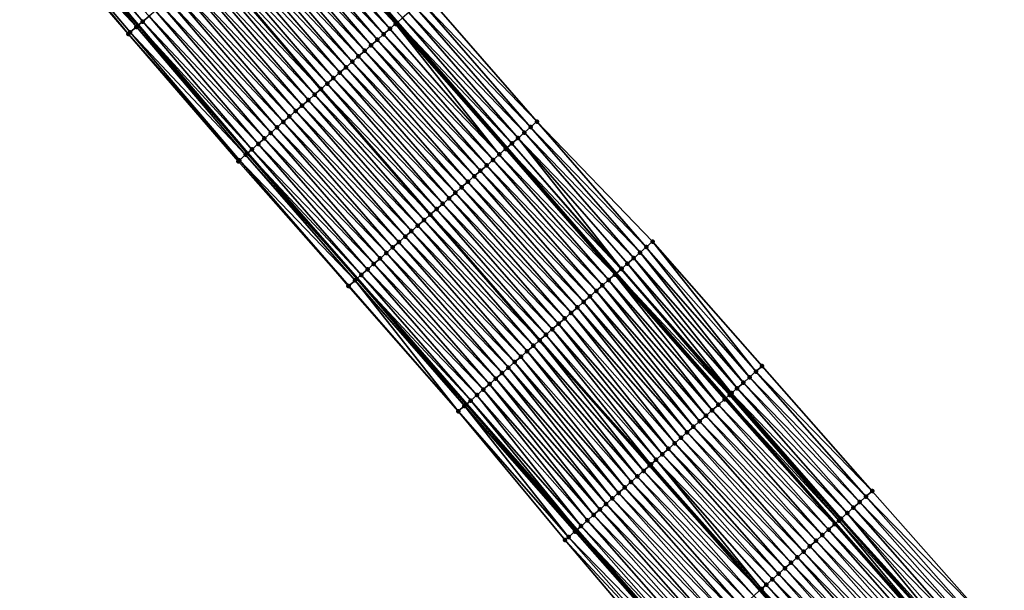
# Model space of a CAD drawing. Header units: feet. Extents: x 2010743 to 2022806, y 818705 to 837694.
# Tile 65 of 256: x 2014725 to 2014843, y 821031 to 821099. Entities that reach past the tile are written whole.
import ezdxf

# ---------------------------------------------------------------- set-up
doc = ezdxf.new("R2010")
doc.units = ezdxf.units.FT
doc.header["$MEASUREMENT"] = 0
for name, color, linetype, lineweight in [('EP_Travel Lane', 172, 'Continuous', 53), ('Road Shots', 141, 'Continuous', 100), ('STRIPING', 60, 'Continuous', 53)]:
    doc.layers.add(name, color=color, linetype=linetype, lineweight=lineweight)
doc.layers.add('I-77-MM17-21_NB-Surface-Border', color=7, linetype='Continuous')
doc.layers.add('I-77-MM17-21_NB-Surface-TIN', color=7, linetype='Continuous')

msp = doc.modelspace()

# ---------------------------------------------------------------- linework, layer by layer
at = {"layer": 'EP_Travel Lane'}
for points in [[(2014726.13, 821113.98, 262.84), (2014739.09, 821098.75, 262.65), (2014752.23, 821083.42, 262.43), (2014765.37, 821068.34, 262.24), (2014778.51, 821053.27, 262.03), (2014791.76, 821038.18, 261.81), (2014804.98, 821023.17, 261.61), (2014818.2, 821008.16, 261.41), (2014831.44, 820993.17, 261.19), (2014844.68, 820978.18, 261), (2014858.14, 820963.19, 260.8), (2014871.53, 820948.34, 260.6), (2014885.05, 820933.43, 260.39), (2014898.58, 820918.71, 260.16), (2014912.11, 820903.98, 259.91)], [(2014757.26, 821114.16, 261.95), (2014770.22, 821099.1, 261.76), (2014783.36, 821084.03, 261.55), (2014796.5, 821068.96, 261.26), (2014809.66, 821053.98, 261.04), (2014822.86, 821038.96, 260.88), (2014836.09, 821023.96, 260.68), (2014849.35, 821009, 260.49), (2014862.62, 820994.03, 260.3), (2014875.91, 820979.22, 260.12), (2014889.28, 820964.35, 259.9), (2014902.65, 820949.61, 259.68), (2014916.21, 820934.91, 259.43), (2014929.78, 820920.22, 259.2), (2014943.27, 820905.46, 259), (2014956.75, 820890.68, 258.84)]]:
    msp.add_polyline3d(points, dxfattribs=at)
at = {"layer": 'I-77-MM17-21_NB-Surface-Border', "color": 3, "linetype": 'Continuous', "lineweight": -3}
for points in [[(2014911.37, 820903.3, 259.96), (2014897.89, 820918.07, 260.2), (2014884.01, 820932.47, 260.46), (2014870.43, 820947.35, 260.67), (2014856.78, 820961.97, 260.89), (2014843.01, 820976.7, 261.09), (2014829.56, 820991.5, 261.31), (2014816.54, 821006.69, 261.52), (2014803.32, 821021.7, 261.69), (2014790.37, 821036.95, 261.89), (2014777.54, 821052.42, 262.08), (2014764.34, 821067.44, 262.29), (2014751.1, 821082.43, 262.49), (2014737.89, 821097.72, 262.7), (2014724.85, 821112.89, 262.9)], [(2014773.84, 821102.27, 261.53), (2014786.98, 821087.2, 261.32), (2014800.88, 821072.78, 260.99), (2014814.03, 821057.84, 260.77), (2014827.26, 821042.84, 260.61), (2014840.49, 821027.85, 260.41), (2014854.48, 821013.53, 260.17), (2014867.72, 820998.54, 259.96), (2014880.97, 820983.79, 259.72), (2014893.62, 820968.27, 259.59), (2014906.95, 820953.57, 259.36), (2014919.74, 820938.16, 259.18), (2014932.54, 820922.76, 259.02), (2014946.07, 820908.03, 258.83), (2014960.34, 820893.98, 258.62)]]:
    msp.add_polyline3d(points, dxfattribs=at)
at = {"layer": 'I-77-MM17-21_NB-Surface-TIN', "color": 128, "linetype": 'Continuous', "lineweight": -3}
for points in [[(2014738.87, 821098.56, 262.66), (2014725.94, 821113.81, 262.85), (2014725.17, 821113.16, 262.89)], [(2014738.87, 821098.56, 262.66), (2014726.13, 821113.98, 262.84), (2014725.94, 821113.81, 262.85)], [(2014726.7, 821114.46, 262.82), (2014726.13, 821113.98, 262.84), (2014739.09, 821098.75, 262.65)], [(2014738.87, 821098.56, 262.66), (2014739.09, 821098.75, 262.65), (2014726.13, 821113.98, 262.84)], [(2014739.63, 821099.2, 262.63), (2014726.7, 821114.46, 262.82), (2014739.09, 821098.75, 262.65)], [(2014739.63, 821099.2, 262.63), (2014740.39, 821099.85, 262.58), (2014726.7, 821114.46, 262.82)], [(2014770, 821098.92, 261.77), (2014757.17, 821114.08, 261.96), (2014756.41, 821113.43, 261.98)], [(2014757.17, 821114.08, 261.96), (2014770.22, 821099.1, 261.76), (2014757.26, 821114.16, 261.95)], [(2014770.08, 821098.98, 261.77), (2014770.22, 821099.1, 261.76), (2014757.17, 821114.08, 261.96)], [(2014770, 821098.92, 261.77), (2014770.08, 821098.98, 261.77), (2014757.17, 821114.08, 261.96)], [(2014757.63, 821114.46, 261.94), (2014757.26, 821114.16, 261.95), (2014770.22, 821099.1, 261.76)], [(2014770.83, 821099.64, 261.73), (2014757.63, 821114.46, 261.94), (2014770.22, 821099.1, 261.76)], [(2014737.89, 821097.72, 262.7), (2014725.17, 821113.16, 262.89), (2014724.85, 821112.89, 262.9)], [(2014737.89, 821097.72, 262.7), (2014738.11, 821097.91, 262.69), (2014725.17, 821113.16, 262.89)], [(2014738.11, 821097.91, 262.69), (2014738.87, 821098.56, 262.66), (2014725.17, 821113.16, 262.89)], [(2014768.57, 821097.67, 261.82), (2014755.65, 821112.79, 262.01), (2014754.88, 821112.14, 262.03)], [(2014769.32, 821098.33, 261.8), (2014756.41, 821113.43, 261.98), (2014755.65, 821112.79, 262.01)], [(2014768.57, 821097.67, 261.82), (2014769.32, 821098.33, 261.8), (2014755.65, 821112.79, 262.01)], [(2014769.32, 821098.33, 261.8), (2014770, 821098.92, 261.77), (2014756.41, 821113.43, 261.98)], [(2014767.06, 821096.35, 261.87), (2014754.12, 821111.49, 262.06), (2014753.36, 821110.85, 262.09)], [(2014767.82, 821097.01, 261.84), (2014754.88, 821112.14, 262.03), (2014754.12, 821111.49, 262.06)], [(2014767.06, 821096.35, 261.87), (2014767.82, 821097.01, 261.84), (2014754.12, 821111.49, 262.06)], [(2014767.82, 821097.01, 261.84), (2014768.57, 821097.67, 261.82), (2014754.88, 821112.14, 262.03)], [(2014765.55, 821095.04, 261.93), (2014752.6, 821110.2, 262.12), (2014751.83, 821109.55, 262.14)], [(2014766.31, 821095.7, 261.9), (2014753.36, 821110.85, 262.09), (2014752.6, 821110.2, 262.12)], [(2014765.55, 821095.04, 261.93), (2014766.31, 821095.7, 261.9), (2014752.6, 821110.2, 262.12)], [(2014766.31, 821095.7, 261.9), (2014767.06, 821096.35, 261.87), (2014753.36, 821110.85, 262.09)], [(2014764.05, 821093.72, 261.98), (2014751.07, 821108.91, 262.17), (2014750.31, 821108.26, 262.19)], [(2014764.8, 821094.38, 261.96), (2014751.83, 821109.55, 262.14), (2014751.07, 821108.91, 262.17)], [(2014764.05, 821093.72, 261.98), (2014764.8, 821094.38, 261.96), (2014751.07, 821108.91, 262.17)], [(2014764.8, 821094.38, 261.96), (2014765.55, 821095.04, 261.93), (2014751.83, 821109.55, 262.14)], [(2014762.54, 821092.41, 262.03), (2014749.55, 821107.61, 262.22), (2014748.78, 821106.96, 262.24)], [(2014763.29, 821093.07, 262.01), (2014750.31, 821108.26, 262.19), (2014749.55, 821107.61, 262.22)], [(2014762.54, 821092.41, 262.03), (2014763.29, 821093.07, 262.01), (2014749.55, 821107.61, 262.22)], [(2014763.29, 821093.07, 262.01), (2014764.05, 821093.72, 261.98), (2014750.31, 821108.26, 262.19)], [(2014761.79, 821091.75, 262.05), (2014748.78, 821106.96, 262.24), (2014748.02, 821106.32, 262.27)], [(2014761.79, 821091.75, 262.05), (2014762.54, 821092.41, 262.03), (2014748.78, 821106.96, 262.24)], [(2014760.28, 821090.44, 262.12), (2014747.26, 821105.67, 262.31), (2014746.49, 821105.02, 262.34)], [(2014747.26, 821105.67, 262.31), (2014761.03, 821091.1, 262.08), (2014748.02, 821106.32, 262.27)], [(2014760.28, 821090.44, 262.12), (2014761.03, 821091.1, 262.08), (2014747.26, 821105.67, 262.31)], [(2014761.79, 821091.75, 262.05), (2014748.02, 821106.32, 262.27), (2014761.03, 821091.1, 262.08)], [(2014758.77, 821089.12, 262.18), (2014745.73, 821104.38, 262.37), (2014744.97, 821103.73, 262.4)], [(2014759.53, 821089.78, 262.15), (2014746.49, 821105.02, 262.34), (2014745.73, 821104.38, 262.37)], [(2014758.77, 821089.12, 262.18), (2014759.53, 821089.78, 262.15), (2014745.73, 821104.38, 262.37)], [(2014759.53, 821089.78, 262.15), (2014760.28, 821090.44, 262.12), (2014746.49, 821105.02, 262.34)], [(2014757.26, 821087.81, 262.23), (2014744.21, 821103.08, 262.43), (2014743.44, 821102.44, 262.46)], [(2014758.02, 821088.47, 262.2), (2014744.97, 821103.73, 262.4), (2014744.21, 821103.08, 262.43)], [(2014757.26, 821087.81, 262.23), (2014758.02, 821088.47, 262.2), (2014744.21, 821103.08, 262.43)], [(2014758.02, 821088.47, 262.2), (2014758.77, 821089.12, 262.18), (2014744.97, 821103.73, 262.4)], [(2014755.76, 821086.49, 262.29), (2014742.68, 821101.79, 262.49), (2014741.92, 821101.14, 262.52)], [(2014756.51, 821087.15, 262.26), (2014743.44, 821102.44, 262.46), (2014742.68, 821101.79, 262.49)], [(2014755.76, 821086.49, 262.29), (2014756.51, 821087.15, 262.26), (2014742.68, 821101.79, 262.49)], [(2014756.51, 821087.15, 262.26), (2014757.26, 821087.81, 262.23), (2014743.44, 821102.44, 262.46)], [(2014786.98, 821087.2, 261.32), (2014773.84, 821102.27, 261.53), (2014773.09, 821101.61, 261.58)], [(2014755, 821085.84, 262.32), (2014741.92, 821101.14, 262.52), (2014741.16, 821100.5, 262.55)], [(2014755, 821085.84, 262.32), (2014755.76, 821086.49, 262.29), (2014741.92, 821101.14, 262.52)], [(2014785.48, 821085.88, 261.42), (2014772.34, 821100.96, 261.63), (2014771.58, 821100.3, 261.68)], [(2014786.23, 821086.54, 261.38), (2014773.09, 821101.61, 261.58), (2014772.34, 821100.96, 261.63)], [(2014785.48, 821085.88, 261.42), (2014786.23, 821086.54, 261.38), (2014772.34, 821100.96, 261.63)], [(2014786.23, 821086.54, 261.38), (2014786.98, 821087.2, 261.32), (2014773.09, 821101.61, 261.58)], [(2014753.5, 821084.52, 262.38), (2014740.39, 821099.85, 262.58), (2014739.63, 821099.2, 262.63)], [(2014754.25, 821085.18, 262.35), (2014741.16, 821100.5, 262.55), (2014740.39, 821099.85, 262.58)], [(2014753.5, 821084.52, 262.38), (2014754.25, 821085.18, 262.35), (2014740.39, 821099.85, 262.58)], [(2014754.25, 821085.18, 262.35), (2014755, 821085.84, 262.32), (2014741.16, 821100.5, 262.55)], [(2014783.97, 821084.57, 261.52), (2014770.83, 821099.64, 261.73), (2014770.22, 821099.1, 261.76)], [(2014784.72, 821085.22, 261.47), (2014771.58, 821100.3, 261.68), (2014770.83, 821099.64, 261.73)], [(2014783.97, 821084.57, 261.52), (2014784.72, 821085.22, 261.47), (2014770.83, 821099.64, 261.73)], [(2014784.72, 821085.22, 261.47), (2014785.48, 821085.88, 261.42), (2014771.58, 821100.3, 261.68)], [(2014751.99, 821083.21, 262.45), (2014738.87, 821098.56, 262.66), (2014738.11, 821097.91, 262.69)], [(2014738.87, 821098.56, 262.66), (2014752.23, 821083.42, 262.43), (2014739.09, 821098.75, 262.65)], [(2014751.99, 821083.21, 262.45), (2014752.23, 821083.42, 262.43), (2014738.87, 821098.56, 262.66)], [(2014752.74, 821083.86, 262.41), (2014739.63, 821099.2, 262.63), (2014739.09, 821098.75, 262.65)], [(2014752.74, 821083.86, 262.41), (2014739.09, 821098.75, 262.65), (2014752.23, 821083.42, 262.43)], [(2014752.74, 821083.86, 262.41), (2014753.5, 821084.52, 262.38), (2014739.63, 821099.2, 262.63)], [(2014782.46, 821083.25, 261.58), (2014769.32, 821098.33, 261.8), (2014768.57, 821097.67, 261.82)], [(2014782.46, 821083.25, 261.58), (2014770, 821098.92, 261.77), (2014769.32, 821098.33, 261.8)], [(2014783.22, 821083.91, 261.55), (2014770.08, 821098.98, 261.77), (2014770, 821098.92, 261.77)], [(2014782.46, 821083.25, 261.58), (2014783.22, 821083.91, 261.55), (2014770, 821098.92, 261.77)], [(2014783.25, 821083.94, 261.55), (2014770.22, 821099.1, 261.76), (2014770.08, 821098.98, 261.77)], [(2014783.22, 821083.91, 261.55), (2014783.25, 821083.94, 261.55), (2014770.08, 821098.98, 261.77)], [(2014783.97, 821084.57, 261.52), (2014770.22, 821099.1, 261.76), (2014783.36, 821084.03, 261.55)], [(2014783.25, 821083.94, 261.55), (2014783.36, 821084.03, 261.55), (2014770.22, 821099.1, 261.76)], [(2014751.24, 821082.55, 262.48), (2014738.11, 821097.91, 262.69), (2014737.89, 821097.72, 262.7)], [(2014751.1, 821082.43, 262.49), (2014751.24, 821082.55, 262.48), (2014737.89, 821097.72, 262.7)], [(2014751.24, 821082.55, 262.48), (2014751.99, 821083.21, 262.45), (2014738.11, 821097.91, 262.69)], [(2014780.96, 821081.94, 261.63), (2014767.82, 821097.01, 261.84), (2014767.06, 821096.35, 261.87)], [(2014781.71, 821082.59, 261.61), (2014768.57, 821097.67, 261.82), (2014767.82, 821097.01, 261.84)], [(2014780.96, 821081.94, 261.63), (2014781.71, 821082.59, 261.61), (2014767.82, 821097.01, 261.84)], [(2014781.71, 821082.59, 261.61), (2014782.46, 821083.25, 261.58), (2014768.57, 821097.67, 261.82)], [(2014780.2, 821081.28, 261.66), (2014767.06, 821096.35, 261.87), (2014766.31, 821095.7, 261.9)], [(2014780.2, 821081.28, 261.66), (2014780.96, 821081.94, 261.63), (2014767.06, 821096.35, 261.87)], [(2014778.7, 821079.96, 261.72), (2014765.55, 821095.04, 261.93), (2014764.8, 821094.38, 261.96)], [(2014779.45, 821080.62, 261.69), (2014766.31, 821095.7, 261.9), (2014765.55, 821095.04, 261.93)], [(2014778.7, 821079.96, 261.72), (2014779.45, 821080.62, 261.69), (2014765.55, 821095.04, 261.93)], [(2014779.45, 821080.62, 261.69), (2014780.2, 821081.28, 261.66), (2014766.31, 821095.7, 261.9)], [(2014777.19, 821078.65, 261.77), (2014764.05, 821093.72, 261.98), (2014763.29, 821093.07, 262.01)], [(2014777.94, 821079.31, 261.75), (2014764.8, 821094.38, 261.96), (2014764.05, 821093.72, 261.98)], [(2014777.19, 821078.65, 261.77), (2014777.94, 821079.31, 261.75), (2014764.05, 821093.72, 261.98)], [(2014777.94, 821079.31, 261.75), (2014778.7, 821079.96, 261.72), (2014764.8, 821094.38, 261.96)], [(2014775.68, 821077.33, 261.82), (2014762.54, 821092.41, 262.03), (2014761.79, 821091.75, 262.05)], [(2014776.43, 821077.99, 261.8), (2014763.29, 821093.07, 262.01), (2014762.54, 821092.41, 262.03)], [(2014775.68, 821077.33, 261.82), (2014776.43, 821077.99, 261.8), (2014762.54, 821092.41, 262.03)], [(2014776.43, 821077.99, 261.8), (2014777.19, 821078.65, 261.77), (2014763.29, 821093.07, 262.01)], [(2014760.28, 821090.44, 262.12), (2014774.17, 821076.02, 261.88), (2014761.03, 821091.1, 262.08)], [(2014774.93, 821076.68, 261.85), (2014761.79, 821091.75, 262.05), (2014761.03, 821091.1, 262.08)], [(2014774.93, 821076.68, 261.85), (2014761.03, 821091.1, 262.08), (2014774.17, 821076.02, 261.88)], [(2014774.93, 821076.68, 261.85), (2014775.68, 821077.33, 261.82), (2014761.79, 821091.75, 262.05)], [(2014773.42, 821075.36, 261.91), (2014760.28, 821090.44, 262.12), (2014759.53, 821089.78, 262.15)], [(2014773.42, 821075.36, 261.91), (2014774.17, 821076.02, 261.88), (2014760.28, 821090.44, 262.12)], [(2014771.91, 821074.05, 261.97), (2014758.77, 821089.12, 262.18), (2014758.02, 821088.47, 262.2)], [(2014772.67, 821074.71, 261.94), (2014759.53, 821089.78, 262.15), (2014758.77, 821089.12, 262.18)], [(2014771.91, 821074.05, 261.97), (2014772.67, 821074.71, 261.94), (2014758.77, 821089.12, 262.18)], [(2014772.67, 821074.71, 261.94), (2014773.42, 821075.36, 261.91), (2014759.53, 821089.78, 262.15)], [(2014770.41, 821072.73, 262.03), (2014757.26, 821087.81, 262.23), (2014756.51, 821087.15, 262.26)], [(2014771.16, 821073.39, 262), (2014758.02, 821088.47, 262.2), (2014757.26, 821087.81, 262.23)], [(2014770.41, 821072.73, 262.03), (2014771.16, 821073.39, 262), (2014757.26, 821087.81, 262.23)], [(2014771.16, 821073.39, 262), (2014771.91, 821074.05, 261.97), (2014758.02, 821088.47, 262.2)], [(2014768.9, 821071.42, 262.09), (2014755.76, 821086.49, 262.29), (2014755, 821085.84, 262.32)], [(2014769.65, 821072.08, 262.06), (2014756.51, 821087.15, 262.26), (2014755.76, 821086.49, 262.29)], [(2014768.9, 821071.42, 262.09), (2014769.65, 821072.08, 262.06), (2014755.76, 821086.49, 262.29)], [(2014769.65, 821072.08, 262.06), (2014770.41, 821072.73, 262.03), (2014756.51, 821087.15, 262.26)], [(2014799.37, 821071.46, 261.09), (2014786.23, 821086.54, 261.38), (2014785.48, 821085.88, 261.42)], [(2014800.12, 821072.12, 261.04), (2014786.98, 821087.2, 261.32), (2014786.23, 821086.54, 261.38)], [(2014799.37, 821071.46, 261.09), (2014800.12, 821072.12, 261.04), (2014786.23, 821086.54, 261.38)], [(2014800.12, 821072.12, 261.04), (2014800.88, 821072.78, 260.99), (2014786.98, 821087.2, 261.32)], [(2014767.39, 821070.1, 262.14), (2014754.25, 821085.18, 262.35), (2014753.5, 821084.52, 262.38)], [(2014768.14, 821070.76, 262.11), (2014755, 821085.84, 262.32), (2014754.25, 821085.18, 262.35)], [(2014767.39, 821070.1, 262.14), (2014768.14, 821070.76, 262.11), (2014754.25, 821085.18, 262.35)], [(2014768.14, 821070.76, 262.11), (2014768.9, 821071.42, 262.09), (2014755, 821085.84, 262.32)], [(2014797.16, 821069.53, 261.23), (2014784.72, 821085.22, 261.47), (2014783.97, 821084.57, 261.52)], [(2014798.62, 821070.81, 261.14), (2014785.48, 821085.88, 261.42), (2014784.72, 821085.22, 261.47)], [(2014797.16, 821069.53, 261.23), (2014797.86, 821070.15, 261.19), (2014784.72, 821085.22, 261.47)], [(2014797.86, 821070.15, 261.19), (2014798.62, 821070.81, 261.14), (2014784.72, 821085.22, 261.47)], [(2014798.62, 821070.81, 261.14), (2014799.37, 821071.46, 261.09), (2014785.48, 821085.88, 261.42)], [(2014766.64, 821069.45, 262.18), (2014753.5, 821084.52, 262.38), (2014752.74, 821083.86, 262.41)], [(2014766.64, 821069.45, 262.18), (2014767.39, 821070.1, 262.14), (2014753.5, 821084.52, 262.38)], [(2014783.25, 821083.94, 261.55), (2014796.5, 821068.96, 261.26), (2014783.36, 821084.03, 261.55)], [(2014797.11, 821069.49, 261.23), (2014783.97, 821084.57, 261.52), (2014783.36, 821084.03, 261.55)], [(2014797.11, 821069.49, 261.23), (2014783.36, 821084.03, 261.55), (2014796.5, 821068.96, 261.26)], [(2014797.11, 821069.49, 261.23), (2014797.16, 821069.53, 261.23), (2014783.97, 821084.57, 261.52)], [(2014765.13, 821068.13, 262.25), (2014751.99, 821083.21, 262.45), (2014751.24, 821082.55, 262.48)], [(2014751.99, 821083.21, 262.45), (2014765.37, 821068.34, 262.24), (2014752.23, 821083.42, 262.43)], [(2014765.13, 821068.13, 262.25), (2014765.37, 821068.34, 262.24), (2014751.99, 821083.21, 262.45)], [(2014765.88, 821068.79, 262.22), (2014752.74, 821083.86, 262.41), (2014752.23, 821083.42, 262.43)], [(2014765.88, 821068.79, 262.22), (2014752.23, 821083.42, 262.43), (2014765.37, 821068.34, 262.24)], [(2014765.88, 821068.79, 262.22), (2014766.64, 821069.45, 262.18), (2014752.74, 821083.86, 262.41)], [(2014795.6, 821068.18, 261.29), (2014782.46, 821083.25, 261.58), (2014781.71, 821082.59, 261.61)], [(2014796.36, 821068.83, 261.26), (2014783.22, 821083.91, 261.55), (2014782.46, 821083.25, 261.58)], [(2014795.6, 821068.18, 261.29), (2014796.36, 821068.83, 261.26), (2014782.46, 821083.25, 261.58)], [(2014796.36, 821068.83, 261.26), (2014783.25, 821083.94, 261.55), (2014783.22, 821083.91, 261.55)], [(2014796.36, 821068.83, 261.26), (2014796.5, 821068.96, 261.26), (2014783.25, 821083.94, 261.55)], [(2014764.34, 821067.44, 262.29), (2014751.24, 821082.55, 262.48), (2014751.1, 821082.43, 262.49)], [(2014764.34, 821067.44, 262.29), (2014764.38, 821067.47, 262.29), (2014751.24, 821082.55, 262.48)], [(2014764.38, 821067.47, 262.29), (2014765.13, 821068.13, 262.25), (2014751.24, 821082.55, 262.48)], [(2014794.1, 821066.86, 261.35), (2014780.96, 821081.94, 261.63), (2014780.2, 821081.28, 261.66)], [(2014794.85, 821067.52, 261.32), (2014781.71, 821082.59, 261.61), (2014780.96, 821081.94, 261.63)], [(2014794.1, 821066.86, 261.35), (2014794.85, 821067.52, 261.32), (2014780.96, 821081.94, 261.63)], [(2014794.85, 821067.52, 261.32), (2014795.6, 821068.18, 261.29), (2014781.71, 821082.59, 261.61)], [(2014792.59, 821065.55, 261.42), (2014779.45, 821080.62, 261.69), (2014778.7, 821079.96, 261.72)], [(2014793.34, 821066.2, 261.39), (2014780.2, 821081.28, 261.66), (2014779.45, 821080.62, 261.69)], [(2014792.59, 821065.55, 261.42), (2014793.34, 821066.2, 261.39), (2014779.45, 821080.62, 261.69)], [(2014793.34, 821066.2, 261.39), (2014794.1, 821066.86, 261.35), (2014780.2, 821081.28, 261.66)], [(2014791.08, 821064.23, 261.48), (2014777.94, 821079.31, 261.75), (2014777.19, 821078.65, 261.77)], [(2014791.84, 821064.89, 261.45), (2014778.7, 821079.96, 261.72), (2014777.94, 821079.31, 261.75)], [(2014791.08, 821064.23, 261.48), (2014791.84, 821064.89, 261.45), (2014777.94, 821079.31, 261.75)], [(2014791.84, 821064.89, 261.45), (2014792.59, 821065.55, 261.42), (2014778.7, 821079.96, 261.72)], [(2014790.33, 821063.57, 261.51), (2014777.19, 821078.65, 261.77), (2014776.43, 821077.99, 261.8)], [(2014790.33, 821063.57, 261.51), (2014791.08, 821064.23, 261.48), (2014777.19, 821078.65, 261.77)], [(2014788.82, 821062.26, 261.57), (2014775.68, 821077.33, 261.82), (2014774.93, 821076.68, 261.85)], [(2014789.58, 821062.92, 261.54), (2014776.43, 821077.99, 261.8), (2014775.68, 821077.33, 261.82)], [(2014788.82, 821062.26, 261.57), (2014789.58, 821062.92, 261.54), (2014775.68, 821077.33, 261.82)], [(2014789.58, 821062.92, 261.54), (2014790.33, 821063.57, 261.51), (2014776.43, 821077.99, 261.8)], [(2014773.42, 821075.36, 261.91), (2014787.31, 821060.94, 261.64), (2014774.17, 821076.02, 261.88)], [(2014788.07, 821061.6, 261.6), (2014774.93, 821076.68, 261.85), (2014774.17, 821076.02, 261.88)], [(2014788.07, 821061.6, 261.6), (2014774.17, 821076.02, 261.88), (2014787.31, 821060.94, 261.64)], [(2014788.07, 821061.6, 261.6), (2014788.82, 821062.26, 261.57), (2014774.93, 821076.68, 261.85)], [(2014785.81, 821059.63, 261.72), (2014772.67, 821074.71, 261.94), (2014771.91, 821074.05, 261.97)], [(2014786.56, 821060.29, 261.69), (2014773.42, 821075.36, 261.91), (2014772.67, 821074.71, 261.94)], [(2014785.81, 821059.63, 261.72), (2014786.56, 821060.29, 261.69), (2014772.67, 821074.71, 261.94)], [(2014786.56, 821060.29, 261.69), (2014787.31, 821060.94, 261.64), (2014773.42, 821075.36, 261.91)], [(2014784.3, 821058.32, 261.78), (2014771.16, 821073.39, 262), (2014770.41, 821072.73, 262.03)], [(2014785.05, 821058.97, 261.75), (2014771.91, 821074.05, 261.97), (2014771.16, 821073.39, 262)], [(2014784.3, 821058.32, 261.78), (2014785.05, 821058.97, 261.75), (2014771.16, 821073.39, 262)], [(2014785.05, 821058.97, 261.75), (2014785.81, 821059.63, 261.72), (2014771.91, 821074.05, 261.97)], [(2014783.55, 821057.66, 261.81), (2014770.41, 821072.73, 262.03), (2014769.65, 821072.08, 262.06)], [(2014783.55, 821057.66, 261.81), (2014784.3, 821058.32, 261.78), (2014770.41, 821072.73, 262.03)], [(2014813.28, 821057.18, 260.81), (2014800.88, 821072.78, 260.99), (2014800.12, 821072.12, 261.04)], [(2014813.28, 821057.18, 260.81), (2014814.03, 821057.84, 260.77), (2014800.88, 821072.78, 260.99)], [(2014782.04, 821056.34, 261.88), (2014768.9, 821071.42, 262.09), (2014768.14, 821070.76, 262.11)], [(2014782.79, 821057, 261.85), (2014769.65, 821072.08, 262.06), (2014768.9, 821071.42, 262.09)], [(2014782.04, 821056.34, 261.88), (2014782.79, 821057, 261.85), (2014768.9, 821071.42, 262.09)], [(2014782.79, 821057, 261.85), (2014783.55, 821057.66, 261.81), (2014769.65, 821072.08, 262.06)], [(2014811.78, 821055.85, 260.91), (2014799.37, 821071.46, 261.09), (2014798.62, 821070.81, 261.14)], [(2014812.53, 821056.51, 260.86), (2014800.12, 821072.12, 261.04), (2014799.37, 821071.46, 261.09)], [(2014811.78, 821055.85, 260.91), (2014812.53, 821056.51, 260.86), (2014799.37, 821071.46, 261.09)], [(2014812.53, 821056.51, 260.86), (2014813.28, 821057.18, 260.81), (2014800.12, 821072.12, 261.04)], [(2014780.53, 821055.03, 261.93), (2014767.39, 821070.1, 262.14), (2014766.64, 821069.45, 262.18)], [(2014781.29, 821055.69, 261.9), (2014768.14, 821070.76, 262.11), (2014767.39, 821070.1, 262.14)], [(2014780.53, 821055.03, 261.93), (2014781.29, 821055.69, 261.9), (2014767.39, 821070.1, 262.14)], [(2014781.29, 821055.69, 261.9), (2014782.04, 821056.34, 261.88), (2014768.14, 821070.76, 262.11)], [(2014810.36, 821054.6, 261.02), (2014797.86, 821070.15, 261.19), (2014797.16, 821069.53, 261.23)], [(2014811.03, 821055.19, 260.97), (2014798.62, 821070.81, 261.14), (2014797.86, 821070.15, 261.19)], [(2014810.36, 821054.6, 261.02), (2014811.03, 821055.19, 260.97), (2014797.86, 821070.15, 261.19)], [(2014811.03, 821055.19, 260.97), (2014811.78, 821055.85, 260.91), (2014798.62, 821070.81, 261.14)], [(2014779.03, 821053.71, 262.01), (2014765.88, 821068.79, 262.22), (2014765.37, 821068.34, 262.24)], [(2014779.78, 821054.37, 261.97), (2014766.64, 821069.45, 262.18), (2014765.88, 821068.79, 262.22)], [(2014779.03, 821053.71, 262.01), (2014779.78, 821054.37, 261.97), (2014765.88, 821068.79, 262.22)], [(2014779.78, 821054.37, 261.97), (2014780.53, 821055.03, 261.93), (2014766.64, 821069.45, 262.18)], [(2014808.78, 821053.2, 261.07), (2014796.36, 821068.83, 261.26), (2014795.6, 821068.18, 261.29)], [(2014809.53, 821053.87, 261.04), (2014796.5, 821068.96, 261.26), (2014796.36, 821068.83, 261.26)], [(2014808.78, 821053.2, 261.07), (2014809.53, 821053.87, 261.04), (2014796.36, 821068.83, 261.26)], [(2014810.12, 821054.39, 261.03), (2014797.11, 821069.49, 261.23), (2014796.5, 821068.96, 261.26)], [(2014810.12, 821054.39, 261.03), (2014796.5, 821068.96, 261.26), (2014809.66, 821053.98, 261.04)], [(2014809.53, 821053.87, 261.04), (2014809.66, 821053.98, 261.04), (2014796.5, 821068.96, 261.26)], [(2014810.28, 821054.53, 261.03), (2014797.16, 821069.53, 261.23), (2014797.11, 821069.49, 261.23)], [(2014810.12, 821054.39, 261.03), (2014810.28, 821054.53, 261.03), (2014797.11, 821069.49, 261.23)], [(2014810.28, 821054.53, 261.03), (2014810.36, 821054.6, 261.02), (2014797.16, 821069.53, 261.23)], [(2014777.54, 821052.42, 262.08), (2014764.38, 821067.47, 262.29), (2014764.34, 821067.44, 262.29)], [(2014777.54, 821052.42, 262.08), (2014765.13, 821068.13, 262.25), (2014764.38, 821067.47, 262.29)], [(2014778.31, 821053.09, 262.04), (2014765.37, 821068.34, 262.24), (2014765.13, 821068.13, 262.25)], [(2014777.54, 821052.42, 262.08), (2014778.27, 821053.06, 262.04), (2014765.13, 821068.13, 262.25)], [(2014778.27, 821053.06, 262.04), (2014778.31, 821053.09, 262.04), (2014765.13, 821068.13, 262.25)], [(2014779.03, 821053.71, 262.01), (2014765.37, 821068.34, 262.24), (2014778.51, 821053.27, 262.03)], [(2014778.31, 821053.09, 262.04), (2014778.51, 821053.27, 262.03), (2014765.37, 821068.34, 262.24)], [(2014807.28, 821051.88, 261.12), (2014794.85, 821067.52, 261.32), (2014794.1, 821066.86, 261.35)], [(2014808.03, 821052.54, 261.09), (2014795.6, 821068.18, 261.29), (2014794.85, 821067.52, 261.32)], [(2014807.28, 821051.88, 261.12), (2014808.03, 821052.54, 261.09), (2014794.85, 821067.52, 261.32)], [(2014808.03, 821052.54, 261.09), (2014808.78, 821053.2, 261.07), (2014795.6, 821068.18, 261.29)], [(2014806.53, 821051.22, 261.16), (2014794.1, 821066.86, 261.35), (2014793.34, 821066.2, 261.39)], [(2014806.53, 821051.22, 261.16), (2014807.28, 821051.88, 261.12), (2014794.1, 821066.86, 261.35)], [(2014805.03, 821049.9, 261.22), (2014792.59, 821065.55, 261.42), (2014791.84, 821064.89, 261.45)], [(2014805.78, 821050.56, 261.19), (2014793.34, 821066.2, 261.39), (2014792.59, 821065.55, 261.42)], [(2014805.03, 821049.9, 261.22), (2014805.78, 821050.56, 261.19), (2014792.59, 821065.55, 261.42)], [(2014805.78, 821050.56, 261.19), (2014806.53, 821051.22, 261.16), (2014793.34, 821066.2, 261.39)], [(2014803.53, 821048.57, 261.28), (2014791.08, 821064.23, 261.48), (2014790.33, 821063.57, 261.51)], [(2014804.28, 821049.23, 261.25), (2014791.84, 821064.89, 261.45), (2014791.08, 821064.23, 261.48)], [(2014803.53, 821048.57, 261.28), (2014804.28, 821049.23, 261.25), (2014791.08, 821064.23, 261.48)], [(2014804.28, 821049.23, 261.25), (2014805.03, 821049.9, 261.22), (2014791.84, 821064.89, 261.45)], [(2014802.04, 821047.25, 261.34), (2014789.58, 821062.92, 261.54), (2014788.82, 821062.26, 261.57)], [(2014802.78, 821047.91, 261.31), (2014790.33, 821063.57, 261.51), (2014789.58, 821062.92, 261.54)], [(2014802.04, 821047.25, 261.34), (2014802.78, 821047.91, 261.31), (2014789.58, 821062.92, 261.54)], [(2014802.78, 821047.91, 261.31), (2014803.53, 821048.57, 261.28), (2014790.33, 821063.57, 261.51)], [(2014800.67, 821046.04, 261.4), (2014788.07, 821061.6, 261.6), (2014787.31, 821060.94, 261.64)], [(2014801.29, 821046.59, 261.37), (2014788.82, 821062.26, 261.57), (2014788.07, 821061.6, 261.6)], [(2014800.67, 821046.04, 261.4), (2014801.29, 821046.59, 261.37), (2014788.07, 821061.6, 261.6)], [(2014801.29, 821046.59, 261.37), (2014802.04, 821047.25, 261.34), (2014788.82, 821062.26, 261.57)], [(2014799.79, 821045.26, 261.46), (2014787.31, 821060.94, 261.64), (2014786.56, 821060.29, 261.69)], [(2014800.67, 821046.04, 261.4), (2014787.31, 821060.94, 261.64), (2014800.54, 821045.92, 261.41)], [(2014799.79, 821045.26, 261.46), (2014800.54, 821045.92, 261.41), (2014787.31, 821060.94, 261.64)], [(2014798.29, 821043.94, 261.52), (2014785.81, 821059.63, 261.72), (2014785.05, 821058.97, 261.75)], [(2014799.04, 821044.6, 261.49), (2014786.56, 821060.29, 261.69), (2014785.81, 821059.63, 261.72)], [(2014798.29, 821043.94, 261.52), (2014799.04, 821044.6, 261.49), (2014785.81, 821059.63, 261.72)], [(2014799.04, 821044.6, 261.49), (2014799.79, 821045.26, 261.46), (2014786.56, 821060.29, 261.69)], [(2014796.79, 821042.61, 261.59), (2014784.3, 821058.32, 261.78), (2014783.55, 821057.66, 261.81)], [(2014797.54, 821043.28, 261.56), (2014785.05, 821058.97, 261.75), (2014784.3, 821058.32, 261.78)], [(2014796.79, 821042.61, 261.59), (2014797.54, 821043.28, 261.56), (2014784.3, 821058.32, 261.78)], [(2014797.54, 821043.28, 261.56), (2014798.29, 821043.94, 261.52), (2014785.05, 821058.97, 261.75)], [(2014795.29, 821041.29, 261.65), (2014782.79, 821057, 261.85), (2014782.04, 821056.34, 261.88)], [(2014796.04, 821041.95, 261.62), (2014783.55, 821057.66, 261.81), (2014782.79, 821057, 261.85)], [(2014795.29, 821041.29, 261.65), (2014796.04, 821041.95, 261.62), (2014782.79, 821057, 261.85)], [(2014796.04, 821041.95, 261.62), (2014796.79, 821042.61, 261.59), (2014783.55, 821057.66, 261.81)], [(2014826.51, 821042.18, 260.66), (2014813.28, 821057.18, 260.81), (2014812.53, 821056.51, 260.86)], [(2014827.26, 821042.84, 260.61), (2014814.03, 821057.84, 260.77), (2014813.28, 821057.18, 260.81)], [(2014826.51, 821042.18, 260.66), (2014827.26, 821042.84, 260.61), (2014813.28, 821057.18, 260.81)], [(2014793.79, 821039.97, 261.71), (2014781.29, 821055.69, 261.9), (2014780.53, 821055.03, 261.93)], [(2014794.54, 821040.63, 261.68), (2014782.04, 821056.34, 261.88), (2014781.29, 821055.69, 261.9)], [(2014793.79, 821039.97, 261.71), (2014794.54, 821040.63, 261.68), (2014781.29, 821055.69, 261.9)], [(2014794.54, 821040.63, 261.68), (2014795.29, 821041.29, 261.65), (2014782.04, 821056.34, 261.88)], [(2014825.01, 821040.86, 260.76), (2014811.78, 821055.85, 260.91), (2014811.03, 821055.19, 260.97)], [(2014825.76, 821041.52, 260.71), (2014812.53, 821056.51, 260.86), (2014811.78, 821055.85, 260.91)], [(2014825.01, 821040.86, 260.76), (2014825.76, 821041.52, 260.71), (2014811.78, 821055.85, 260.91)], [(2014825.76, 821041.52, 260.71), (2014826.51, 821042.18, 260.66), (2014812.53, 821056.51, 260.86)], [(2014793.04, 821039.31, 261.75), (2014780.53, 821055.03, 261.93), (2014779.78, 821054.37, 261.97)], [(2014793.04, 821039.31, 261.75), (2014793.79, 821039.97, 261.71), (2014780.53, 821055.03, 261.93)], [(2014823.25, 821039.3, 260.88), (2014810.12, 821054.39, 261.03), (2014809.66, 821053.98, 261.04)], [(2014823.42, 821039.45, 260.88), (2014810.28, 821054.53, 261.03), (2014810.12, 821054.39, 261.03)], [(2014823.25, 821039.3, 260.88), (2014823.42, 821039.45, 260.88), (2014810.12, 821054.39, 261.03)], [(2014823.51, 821039.53, 260.88), (2014810.36, 821054.6, 261.02), (2014810.28, 821054.53, 261.03)], [(2014823.42, 821039.45, 260.88), (2014823.51, 821039.53, 260.88), (2014810.28, 821054.53, 261.03)], [(2014824.26, 821040.19, 260.82), (2014811.03, 821055.19, 260.97), (2014810.36, 821054.6, 261.02)], [(2014823.51, 821039.53, 260.88), (2014824.26, 821040.19, 260.82), (2014810.36, 821054.6, 261.02)], [(2014824.26, 821040.19, 260.82), (2014825.01, 821040.86, 260.76), (2014811.03, 821055.19, 260.97)], [(2014791.57, 821038.01, 261.82), (2014778.51, 821053.27, 262.03), (2014778.31, 821053.09, 262.04)], [(2014779.03, 821053.71, 262.01), (2014778.51, 821053.27, 262.03), (2014791.76, 821038.18, 261.81)], [(2014791.57, 821038.01, 261.82), (2014791.76, 821038.18, 261.81), (2014778.51, 821053.27, 262.03)], [(2014792.29, 821038.64, 261.79), (2014779.78, 821054.37, 261.97), (2014779.03, 821053.71, 262.01)], [(2014792.29, 821038.64, 261.79), (2014779.03, 821053.71, 262.01), (2014791.76, 821038.18, 261.81)], [(2014792.29, 821038.64, 261.79), (2014793.04, 821039.31, 261.75), (2014779.78, 821054.37, 261.97)], [(2014822.01, 821038.21, 260.91), (2014808.78, 821053.2, 261.07), (2014808.03, 821052.54, 261.09)], [(2014822.76, 821038.87, 260.88), (2014809.53, 821053.87, 261.04), (2014808.78, 821053.2, 261.07)], [(2014822.01, 821038.21, 260.91), (2014822.76, 821038.87, 260.88), (2014808.78, 821053.2, 261.07)], [(2014809.53, 821053.87, 261.04), (2014822.86, 821038.96, 260.88), (2014809.66, 821053.98, 261.04)], [(2014822.76, 821038.87, 260.88), (2014822.86, 821038.96, 260.88), (2014809.53, 821053.87, 261.04)], [(2014823.25, 821039.3, 260.88), (2014809.66, 821053.98, 261.04), (2014822.86, 821038.96, 260.88)], [(2014790.79, 821037.32, 261.87), (2014778.27, 821053.06, 262.04), (2014777.54, 821052.42, 262.08)], [(2014790.37, 821036.95, 261.89), (2014790.79, 821037.32, 261.87), (2014777.54, 821052.42, 262.08)], [(2014791.54, 821037.98, 261.82), (2014778.31, 821053.09, 262.04), (2014778.27, 821053.06, 262.04)], [(2014790.79, 821037.32, 261.87), (2014791.54, 821037.98, 261.82), (2014778.27, 821053.06, 262.04)], [(2014791.54, 821037.98, 261.82), (2014791.57, 821038.01, 261.82), (2014778.31, 821053.09, 262.04)], [(2014821.26, 821037.55, 260.94), (2014808.03, 821052.54, 261.09), (2014807.28, 821051.88, 261.12)], [(2014821.26, 821037.55, 260.94), (2014822.01, 821038.21, 260.91), (2014808.03, 821052.54, 261.09)], [(2014819.76, 821036.22, 261), (2014806.53, 821051.22, 261.16), (2014805.78, 821050.56, 261.19)], [(2014820.51, 821036.88, 260.97), (2014807.28, 821051.88, 261.12), (2014806.53, 821051.22, 261.16)], [(2014819.76, 821036.22, 261), (2014820.51, 821036.88, 260.97), (2014806.53, 821051.22, 261.16)], [(2014820.51, 821036.88, 260.97), (2014821.26, 821037.55, 260.94), (2014807.28, 821051.88, 261.12)], [(2014818.27, 821034.9, 261.06), (2014805.03, 821049.9, 261.22), (2014804.28, 821049.23, 261.25)], [(2014819.02, 821035.56, 261.03), (2014805.78, 821050.56, 261.19), (2014805.03, 821049.9, 261.22)], [(2014818.27, 821034.9, 261.06), (2014819.02, 821035.56, 261.03), (2014805.03, 821049.9, 261.22)], [(2014819.02, 821035.56, 261.03), (2014819.76, 821036.22, 261), (2014805.78, 821050.56, 261.19)], [(2014816.77, 821033.58, 261.11), (2014803.53, 821048.57, 261.28), (2014802.78, 821047.91, 261.31)], [(2014817.52, 821034.24, 261.09), (2014804.28, 821049.23, 261.25), (2014803.53, 821048.57, 261.28)], [(2014816.77, 821033.58, 261.11), (2014817.52, 821034.24, 261.09), (2014803.53, 821048.57, 261.28)], [(2014817.52, 821034.24, 261.09), (2014818.27, 821034.9, 261.06), (2014804.28, 821049.23, 261.25)], [(2014816.02, 821032.91, 261.14), (2014802.78, 821047.91, 261.31), (2014802.04, 821047.25, 261.34)], [(2014816.02, 821032.91, 261.14), (2014816.77, 821033.58, 261.11), (2014802.78, 821047.91, 261.31)], [(2014813.96, 821031.1, 261.22), (2014801.29, 821046.59, 261.37), (2014800.67, 821046.04, 261.4)], [(2014815.27, 821032.25, 261.17), (2014802.04, 821047.25, 261.34), (2014801.29, 821046.59, 261.37)], [(2014813.96, 821031.1, 261.22), (2014814.52, 821031.59, 261.2), (2014801.29, 821046.59, 261.37)], [(2014814.52, 821031.59, 261.2), (2014815.27, 821032.25, 261.17), (2014801.29, 821046.59, 261.37)], [(2014815.27, 821032.25, 261.17), (2014816.02, 821032.91, 261.14), (2014802.04, 821047.25, 261.34)], [(2014813.02, 821030.27, 261.28), (2014799.79, 821045.26, 261.46), (2014799.04, 821044.6, 261.49)], [(2014799.79, 821045.26, 261.46), (2014813.77, 821030.93, 261.24), (2014800.54, 821045.92, 261.41)], [(2014813.02, 821030.27, 261.28), (2014813.77, 821030.93, 261.24), (2014799.79, 821045.26, 261.46)], [(2014800.67, 821046.04, 261.4), (2014800.54, 821045.92, 261.41), (2014813.77, 821030.93, 261.24)], [(2014813.96, 821031.1, 261.22), (2014800.67, 821046.04, 261.4), (2014813.77, 821030.93, 261.24)], [(2014811.52, 821028.94, 261.34), (2014798.29, 821043.94, 261.52), (2014797.54, 821043.28, 261.56)], [(2014812.27, 821029.6, 261.31), (2014799.04, 821044.6, 261.49), (2014798.29, 821043.94, 261.52)], [(2014811.52, 821028.94, 261.34), (2014812.27, 821029.6, 261.31), (2014798.29, 821043.94, 261.52)], [(2014812.27, 821029.6, 261.31), (2014813.02, 821030.27, 261.28), (2014799.04, 821044.6, 261.49)], [(2014810.02, 821027.62, 261.4), (2014796.79, 821042.61, 261.59), (2014796.04, 821041.95, 261.62)], [(2014810.77, 821028.28, 261.37), (2014797.54, 821043.28, 261.56), (2014796.79, 821042.61, 261.59)], [(2014810.02, 821027.62, 261.4), (2014810.77, 821028.28, 261.37), (2014796.79, 821042.61, 261.59)], [(2014810.77, 821028.28, 261.37), (2014811.52, 821028.94, 261.34), (2014797.54, 821043.28, 261.56)], [(2014840.49, 821027.85, 260.41), (2014827.26, 821042.84, 260.61), (2014826.51, 821042.18, 260.66)], [(2014809.27, 821026.96, 261.43), (2014796.04, 821041.95, 261.62), (2014795.29, 821041.29, 261.65)], [(2014809.27, 821026.96, 261.43), (2014810.02, 821027.62, 261.4), (2014796.04, 821041.95, 261.62)], [(2014838.99, 821026.53, 260.51), (2014825.76, 821041.52, 260.71), (2014825.01, 821040.86, 260.76)], [(2014839.74, 821027.19, 260.46), (2014826.51, 821042.18, 260.66), (2014825.76, 821041.52, 260.71)], [(2014838.99, 821026.53, 260.51), (2014839.74, 821027.19, 260.46), (2014825.76, 821041.52, 260.71)], [(2014839.74, 821027.19, 260.46), (2014840.49, 821027.85, 260.41), (2014826.51, 821042.18, 260.66)], [(2014807.77, 821025.63, 261.49), (2014794.54, 821040.63, 261.68), (2014793.79, 821039.97, 261.71)], [(2014808.52, 821026.29, 261.46), (2014795.29, 821041.29, 261.65), (2014794.54, 821040.63, 261.68)], [(2014807.77, 821025.63, 261.49), (2014808.52, 821026.29, 261.46), (2014794.54, 821040.63, 261.68)], [(2014808.52, 821026.29, 261.46), (2014809.27, 821026.96, 261.43), (2014795.29, 821041.29, 261.65)], [(2014836.97, 821024.75, 260.66), (2014824.26, 821040.19, 260.82), (2014823.51, 821039.53, 260.88)], [(2014838.24, 821025.87, 260.57), (2014825.01, 821040.86, 260.76), (2014824.26, 821040.19, 260.82)], [(2014836.97, 821024.75, 260.66), (2014837.49, 821025.2, 260.61), (2014824.26, 821040.19, 260.82)], [(2014837.49, 821025.2, 260.61), (2014838.24, 821025.87, 260.57), (2014824.26, 821040.19, 260.82)], [(2014838.24, 821025.87, 260.57), (2014838.99, 821026.53, 260.51), (2014825.01, 821040.86, 260.76)], [(2014806.27, 821024.31, 261.56), (2014793.04, 821039.31, 261.75), (2014792.29, 821038.64, 261.79)], [(2014807.02, 821024.97, 261.52), (2014793.79, 821039.97, 261.71), (2014793.04, 821039.31, 261.75)], [(2014806.27, 821024.31, 261.56), (2014807.02, 821024.97, 261.52), (2014793.04, 821039.31, 261.75)], [(2014807.02, 821024.97, 261.52), (2014807.77, 821025.63, 261.49), (2014793.79, 821039.97, 261.71)], [(2014823.25, 821039.3, 260.88), (2014822.86, 821038.96, 260.88), (2014836.09, 821023.96, 260.68)], [(2014836.74, 821024.54, 260.67), (2014823.42, 821039.45, 260.88), (2014823.25, 821039.3, 260.88)], [(2014836.74, 821024.54, 260.67), (2014823.25, 821039.3, 260.88), (2014836.09, 821023.96, 260.68)], [(2014836.74, 821024.54, 260.67), (2014823.51, 821039.53, 260.88), (2014823.42, 821039.45, 260.88)], [(2014836.74, 821024.54, 260.67), (2014836.97, 821024.75, 260.66), (2014823.51, 821039.53, 260.88)], [(2014804.77, 821022.99, 261.62), (2014791.54, 821037.98, 261.82), (2014790.79, 821037.32, 261.87)], [(2014804.77, 821022.99, 261.62), (2014791.57, 821038.01, 261.82), (2014791.54, 821037.98, 261.82)], [(2014791.57, 821038.01, 261.82), (2014804.98, 821023.17, 261.61), (2014791.76, 821038.18, 261.81)], [(2014804.77, 821022.99, 261.62), (2014804.98, 821023.17, 261.61), (2014791.57, 821038.01, 261.82)], [(2014805.52, 821023.65, 261.59), (2014792.29, 821038.64, 261.79), (2014791.76, 821038.18, 261.81)], [(2014805.52, 821023.65, 261.59), (2014791.76, 821038.18, 261.81), (2014804.98, 821023.17, 261.61)], [(2014805.52, 821023.65, 261.59), (2014806.27, 821024.31, 261.56), (2014792.29, 821038.64, 261.79)], [(2014835.24, 821023.22, 260.73), (2014822.01, 821038.21, 260.91), (2014821.26, 821037.55, 260.94)], [(2014835.99, 821023.88, 260.69), (2014822.76, 821038.87, 260.88), (2014822.01, 821038.21, 260.91)], [(2014835.24, 821023.22, 260.73), (2014835.99, 821023.88, 260.69), (2014822.01, 821038.21, 260.91)], [(2014822.76, 821038.87, 260.88), (2014836.09, 821023.96, 260.68), (2014822.86, 821038.96, 260.88)], [(2014835.99, 821023.88, 260.69), (2014836.09, 821023.96, 260.68), (2014822.76, 821038.87, 260.88)], [(2014804.02, 821022.32, 261.66), (2014790.79, 821037.32, 261.87), (2014790.37, 821036.95, 261.89)], [(2014803.32, 821021.7, 261.69), (2014804.02, 821022.32, 261.66), (2014790.37, 821036.95, 261.89)], [(2014804.02, 821022.32, 261.66), (2014804.77, 821022.99, 261.62), (2014790.79, 821037.32, 261.87)], [(2014833.75, 821021.89, 260.78), (2014820.51, 821036.88, 260.97), (2014819.76, 821036.22, 261)], [(2014834.5, 821022.56, 260.75), (2014821.26, 821037.55, 260.94), (2014820.51, 821036.88, 260.97)], [(2014833.75, 821021.89, 260.78), (2014834.5, 821022.56, 260.75), (2014820.51, 821036.88, 260.97)], [(2014834.5, 821022.56, 260.75), (2014835.24, 821023.22, 260.73), (2014821.26, 821037.55, 260.94)], [(2014832.25, 821020.57, 260.84), (2014819.02, 821035.56, 261.03), (2014818.27, 821034.9, 261.06)], [(2014833, 821021.23, 260.81), (2014819.76, 821036.22, 261), (2014819.02, 821035.56, 261.03)], [(2014832.25, 821020.57, 260.84), (2014833, 821021.23, 260.81), (2014819.02, 821035.56, 261.03)], [(2014833, 821021.23, 260.81), (2014833.75, 821021.89, 260.78), (2014819.76, 821036.22, 261)], [(2014831.5, 821019.91, 260.87), (2014818.27, 821034.9, 261.06), (2014817.52, 821034.24, 261.09)], [(2014831.5, 821019.91, 260.87), (2014832.25, 821020.57, 260.84), (2014818.27, 821034.9, 261.06)], [(2014830, 821018.58, 260.93), (2014816.77, 821033.58, 261.11), (2014816.02, 821032.91, 261.14)], [(2014830.75, 821019.24, 260.9), (2014817.52, 821034.24, 261.09), (2014816.77, 821033.58, 261.11)], [(2014830, 821018.58, 260.93), (2014830.75, 821019.24, 260.9), (2014816.77, 821033.58, 261.11)], [(2014830.75, 821019.24, 260.9), (2014831.5, 821019.91, 260.87), (2014817.52, 821034.24, 261.09)], [(2014828.5, 821017.26, 260.99), (2014815.27, 821032.25, 261.17), (2014814.52, 821031.59, 261.2)], [(2014829.25, 821017.92, 260.96), (2014816.02, 821032.91, 261.14), (2014815.27, 821032.25, 261.17)], [(2014828.5, 821017.26, 260.99), (2014829.25, 821017.92, 260.96), (2014815.27, 821032.25, 261.17)], [(2014829.25, 821017.92, 260.96), (2014830, 821018.58, 260.93), (2014816.02, 821032.91, 261.14)], [(2014813.02, 821030.27, 261.28), (2014827, 821015.93, 261.05), (2014813.77, 821030.93, 261.24)], [(2014813.96, 821031.1, 261.22), (2014813.77, 821030.93, 261.24), (2014827, 821015.93, 261.05)], [(2014827.75, 821016.6, 261.01), (2014814.52, 821031.59, 261.2), (2014813.96, 821031.1, 261.22)], [(2014827.75, 821016.6, 261.01), (2014813.96, 821031.1, 261.22), (2014827, 821015.93, 261.05)], [(2014827.75, 821016.6, 261.01), (2014828.5, 821017.26, 260.99), (2014814.52, 821031.59, 261.2)]]:
    msp.add_3dface(points, dxfattribs=at)
at = {"layer": 'Road Shots', "lineweight": 100}
for p in [(2014738.87, 821098.56, 262.66), (2014739.63, 821099.2, 262.63), (2014769.32, 821098.33, 261.8), (2014770, 821098.92, 261.77), (2014770.08, 821098.98, 261.77), (2014737.89, 821097.72, 262.7), (2014738.11, 821097.91, 262.69), (2014767.82, 821097.01, 261.84), (2014768.57, 821097.67, 261.82), (2014767.06, 821096.35, 261.87), (2014765.55, 821095.04, 261.93), (2014766.31, 821095.7, 261.9), (2014764.05, 821093.72, 261.98), (2014764.8, 821094.38, 261.96), (2014762.54, 821092.41, 262.03), (2014763.29, 821093.07, 262.01), (2014761.03, 821091.1, 262.08), (2014761.79, 821091.75, 262.05), (2014760.28, 821090.44, 262.12), (2014758.77, 821089.12, 262.18), (2014759.53, 821089.78, 262.15), (2014757.26, 821087.81, 262.23), (2014758.02, 821088.47, 262.2), (2014755.76, 821086.49, 262.29), (2014756.51, 821087.15, 262.26), (2014786.23, 821086.54, 261.38), (2014786.98, 821087.2, 261.32), (2014754.25, 821085.18, 262.35), (2014755, 821085.84, 262.32), (2014784.72, 821085.22, 261.47), (2014785.48, 821085.88, 261.42), (2014753.5, 821084.52, 262.38), (2014783.97, 821084.57, 261.52), (2014751.99, 821083.21, 262.45), (2014752.74, 821083.86, 262.41), (2014782.46, 821083.25, 261.58), (2014783.22, 821083.91, 261.55), (2014783.25, 821083.94, 261.55), (2014751.1, 821082.43, 262.49), (2014751.24, 821082.55, 262.48), (2014780.96, 821081.94, 261.63), (2014781.71, 821082.59, 261.61), (2014779.45, 821080.62, 261.69), (2014780.2, 821081.28, 261.66), (2014777.94, 821079.31, 261.75), (2014778.7, 821079.96, 261.72), (2014777.19, 821078.65, 261.77), (2014775.68, 821077.33, 261.82), (2014776.43, 821077.99, 261.8), (2014774.17, 821076.02, 261.88), (2014774.93, 821076.68, 261.85), (2014772.67, 821074.71, 261.94), (2014773.42, 821075.36, 261.91), (2014771.16, 821073.39, 262), (2014771.91, 821074.05, 261.97), (2014770.41, 821072.73, 262.03), (2014800.88, 821072.78, 260.99), (2014768.9, 821071.42, 262.09), (2014769.65, 821072.08, 262.06), (2014799.37, 821071.46, 261.09), (2014800.12, 821072.12, 261.04), (2014767.39, 821070.1, 262.14), (2014768.14, 821070.76, 262.11), (2014797.86, 821070.15, 261.19), (2014798.62, 821070.81, 261.14), (2014765.88, 821068.79, 262.22), (2014766.64, 821069.45, 262.18), (2014796.36, 821068.83, 261.26), (2014797.11, 821069.49, 261.23), (2014797.16, 821069.53, 261.23), (2014764.34, 821067.44, 262.29), (2014764.38, 821067.47, 262.29), (2014765.13, 821068.13, 262.25), (2014794.85, 821067.52, 261.32), (2014795.6, 821068.18, 261.29), (2014794.1, 821066.86, 261.35), (2014792.59, 821065.55, 261.42), (2014793.34, 821066.2, 261.39), (2014791.08, 821064.23, 261.48), (2014791.84, 821064.89, 261.45), (2014789.58, 821062.92, 261.54), (2014790.33, 821063.57, 261.51), (2014788.07, 821061.6, 261.6), (2014788.82, 821062.26, 261.57), (2014787.31, 821060.94, 261.64), (2014785.81, 821059.63, 261.72), (2014786.56, 821060.29, 261.69), (2014784.3, 821058.32, 261.78), (2014785.05, 821058.97, 261.75), (2014782.79, 821057, 261.85), (2014783.55, 821057.66, 261.81), (2014813.28, 821057.18, 260.81), (2014814.03, 821057.84, 260.77), (2014781.29, 821055.69, 261.9), (2014782.04, 821056.34, 261.88), (2014811.78, 821055.85, 260.91), (2014812.53, 821056.51, 260.86), (2014780.53, 821055.03, 261.93), (2014810.12, 821054.39, 261.03), (2014810.28, 821054.53, 261.03), (2014810.36, 821054.6, 261.02), (2014811.03, 821055.19, 260.97), (2014779.03, 821053.71, 262.01), (2014779.78, 821054.37, 261.97), (2014808.78, 821053.2, 261.07), (2014809.53, 821053.87, 261.04), (2014777.54, 821052.42, 262.08), (2014778.27, 821053.06, 262.04), (2014778.31, 821053.09, 262.04), (2014808.03, 821052.54, 261.09), (2014806.53, 821051.22, 261.16), (2014807.28, 821051.88, 261.12), (2014805.03, 821049.9, 261.22), (2014805.78, 821050.56, 261.19), (2014803.53, 821048.57, 261.28), (2014804.28, 821049.23, 261.25), (2014802.78, 821047.91, 261.31), (2014801.29, 821046.59, 261.37), (2014802.04, 821047.25, 261.34), (2014799.79, 821045.26, 261.46), (2014800.54, 821045.92, 261.41), (2014800.67, 821046.04, 261.4), (2014798.29, 821043.94, 261.52), (2014799.04, 821044.6, 261.49), (2014796.79, 821042.61, 261.59), (2014797.54, 821043.28, 261.56), (2014827.26, 821042.84, 260.61), (2014796.04, 821041.95, 261.62), (2014825.76, 821041.52, 260.71), (2014826.51, 821042.18, 260.66), (2014794.54, 821040.63, 261.68), (2014795.29, 821041.29, 261.65), (2014824.26, 821040.19, 260.82), (2014825.01, 821040.86, 260.76), (2014793.04, 821039.31, 261.75), (2014793.79, 821039.97, 261.71), (2014823.25, 821039.3, 260.88), (2014823.42, 821039.45, 260.88), (2014823.51, 821039.53, 260.88), (2014791.54, 821037.98, 261.82), (2014791.57, 821038.01, 261.82), (2014792.29, 821038.64, 261.79), (2014822.01, 821038.21, 260.91), (2014822.76, 821038.87, 260.88), (2014790.37, 821036.95, 261.89), (2014790.79, 821037.32, 261.87), (2014820.51, 821036.88, 260.97), (2014821.26, 821037.55, 260.94), (2014819.02, 821035.56, 261.03), (2014819.76, 821036.22, 261), (2014818.27, 821034.9, 261.06), (2014816.77, 821033.58, 261.11), (2014817.52, 821034.24, 261.09), (2014815.27, 821032.25, 261.17), (2014816.02, 821032.91, 261.14), (2014813.96, 821031.1, 261.22), (2014814.52, 821031.59, 261.2)]:
    msp.add_point(p, dxfattribs=at)
at = {"layer": 'STRIPING'}
msp.add_polyline3d([(2014748.02, 821106.32, 262.27), (2014761.03, 821091.1, 262.08), (2014774.17, 821076.02, 261.88), (2014787.31, 821060.94, 261.64), (2014800.54, 821045.92, 261.41), (2014813.77, 821030.93, 261.24), (2014827, 821015.93, 261.05), (2014840.24, 821000.94, 260.84), (2014853.48, 820985.96, 260.65), (2014866.86, 820971.06, 260.45), (2014880.25, 820956.21, 260.25), (2014893.7, 820941.38, 260.04), (2014907.23, 820926.65, 259.79), (2014920.76, 820911.93, 259.54), (2014934.29, 820897.2, 259.34)], dxfattribs=at)

doc.saveas('drawing.dxf')
